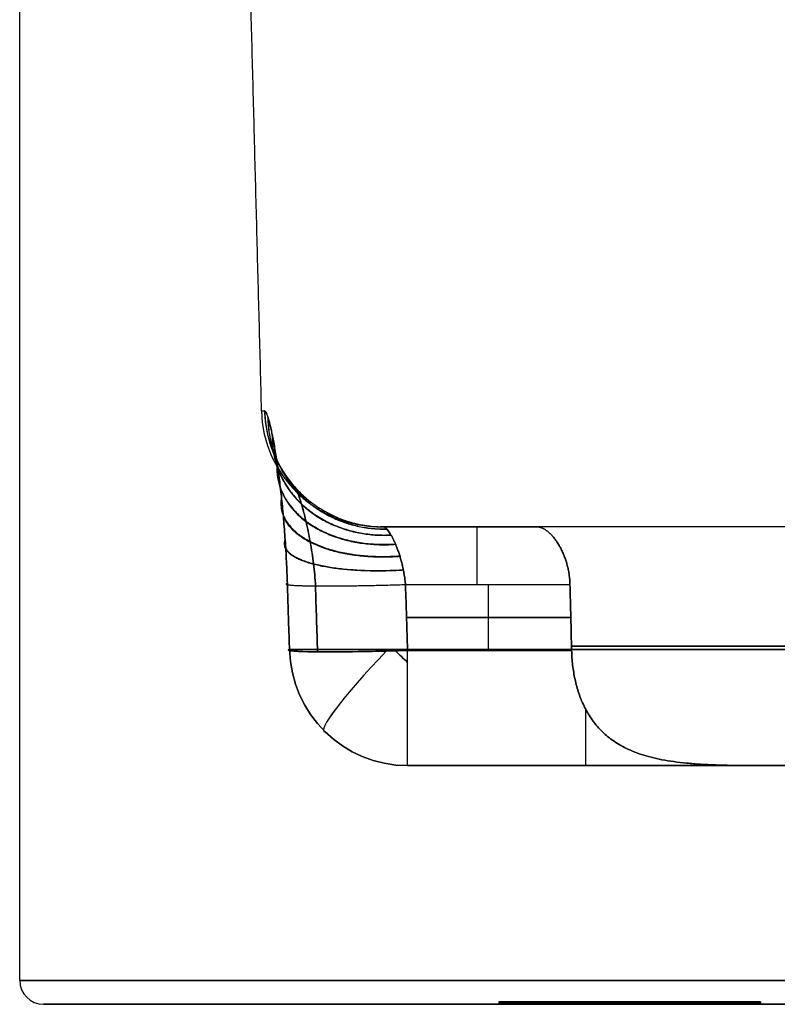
# Model space of a CAD drawing. Header units: centimetres. Extents: x -10 to 8.9, y -29.1 to -8.
# Tile 223 of 256: x 3.4 to 4, y -12.6 to -11.8. Entities that reach past the tile are written whole.
import ezdxf

# ---------------------------------------------------------------- set-up
doc = ezdxf.new("R2010")
doc.units = ezdxf.units.CM
doc.layers.add('Default', color=7, linetype='Continuous', true_color=0x000000)

msp = doc.modelspace()

# ---------------------------------------------------------------- linework, layer by layer
at = {"layer": 'Default'}
for p, q in [((4.60859, -12.235, 3.45), (3.68741, -12.235, 3.45)), ((3.77791, -12.33849, 3.30337), (3.77791, -12.28326, 3.3053)), ((3.77791, -12.33849, 3.59663), (3.77791, -12.28326, 3.5947)), ((3.84682, -12.31087, 3.30433), (3.70916, -12.31087, 3.30433)), ((3.70916, -12.31087, 3.59567), (3.84682, -12.31087, 3.59567)), ((5.20343, -12.435, 4.44327), (4.00027, -12.435, 4.44327)), ((4.30515, -12.435, 2.45673), (4.00027, -12.435, 2.45673)), ((3.8501, -12.63395, 3.6633), (3.7864, -12.63395, 3.6633)), ((3.7864, -12.63395, 3.6633), (3.7869, -12.63395, 3.6966)), ((3.78665, -12.6329, 3.67995), (3.78665, -12.635, 3.67995)), ((3.7869, -12.63395, 3.6966), (3.8505, -12.63395, 3.6966)), ((3.81825, -12.6329, 3.6633), (3.81825, -12.635, 3.6633)), ((3.8187, -12.6329, 3.6966), (3.8187, -12.635, 3.6966)), ((3.8504, -12.63395, 3.45), (3.8501, -12.63395, 3.6633)), ((3.85015, -12.6329, 3.62931), (3.88938, -12.6329, 3.62931)), ((3.85025, -12.6329, 3.55665), (3.85025, -12.635, 3.55665)), ((3.8893, -12.63395, 3.45), (3.8504, -12.63395, 3.45)), ((3.8505, -12.6329, 3.70615), (3.8505, -12.635, 3.70615)), ((3.8505, -12.63395, 3.6966), (3.8505, -12.63395, 3.7157)), ((3.86985, -12.6329, 3.45), (3.86985, -12.635, 3.45)), ((3.8894, -12.63395, 3.6633), (3.8893, -12.63395, 3.45)), ((3.88935, -12.6329, 3.55665), (3.88935, -12.635, 3.55665)), ((3.8894, -12.63395, 3.6966), (3.9933, -12.63395, 3.6966)), ((3.9933, -12.63395, 3.6633), (3.8894, -12.63395, 3.6633)), ((3.89605, -12.6329, 3.6633), (3.89605, -12.6329, 3.6966)), ((3.89605, -12.6329, 3.75177), (3.89605, -12.6329, 3.7996)), ((3.94135, -12.6329, 3.6966), (3.94135, -12.635, 3.6966)), ((3.94135, -12.6329, 3.6633), (3.94135, -12.635, 3.6633)), ((3.9933, -12.6329, 3.67995), (3.9933, -12.635, 3.67995)), ((3.9933, -12.63395, 3.6966), (3.9933, -12.63395, 3.6633)), ((4.0057, -12.6329, 3.78465), (4.0057, -12.635, 3.78465)), ((4.0057, -12.63395, 3.8019), (4.0057, -12.63395, 3.7674))]:
    msp.add_line(p, q, dxfattribs=at)
at = {"layer": 'Default', "extrusion": (1.55274e-06, 1, 4.91712e-29)}
msp.add_arc((-5.45002, 3.45, -12.13761), 1.86256, 0, 3.08087, dxfattribs=at)
at = {"layer": 'Default', "extrusion": (0, -1, 0)}
for centre, radius, start, end in [((5.45, 3.45, 12.13762), 1.86256, 180, 183.08087), ((4.05, 3.45, 12.235), 0.25, 22.26715, 157.73285), ((5.45, 3.45, 12.435), 1.75736, 188.06559, 261.93441), ((5.45, 3.45, 12.435), 1.75736, 98.06559, 171.93441), ((5.45, 3.45, 12.435), 1.75736, 188.06559, 261.93441), ((5.45, 3.45, 12.435), 1.75736, 98.06559, 171.93441), ((5.45, 3.45, 12.615), 2.065, 180, 180.42857), ((5.45, 3.45, 12.615), 2.065, 0, 180), ((5.45, 3.45, 12.615), 2.065, 180.42857, 244.80928), ((5.45, 3.45, 12.635), 2.045, 295.19072, 180.42857), ((5.45, 3.45, 12.635), 2.045, 180.42857, 244.80928)]:
    msp.add_arc(centre, radius, start, end, dxfattribs=at)
at = {"layer": 'Default', "extrusion": (-0.008238, 0, 0.999966)}
msp.add_arc((3.71564, -12.135, 3.40499), 0.1, 181.5, 269.99963, dxfattribs=at)
at = {"layer": 'Default', "extrusion": (0.053745, -7.95634e-08, 0.998555)}
msp.add_arc((-12.13499, -3.49413, 3.73793), 0.1, 91.50009, 179.99973, dxfattribs=at)
at = {"layer": 'Default', "extrusion": (-0.053746, -1.70886e-06, 0.998555)}
msp.add_arc((12.13512, 3.86457, 3.15212), 0.1, 271.49818, 359.9978, dxfattribs=at)
at = {"layer": 'Default', "extrusion": (0, 1, 0)}
for centre, radius, start, end in [((-5.45022, 3.45, -12.235), 1.76282, 356.91953, 3.08049), ((-4.05, 3.45, -12.235), 0.25, 202.26715, 337.73285), ((-5.45, 3.45, -12.33762), 1.85732, 8.06559, 81.93441), ((-5.45, 3.45, -12.33762), 1.85732, 278.06559, 351.93441), ((-4.05, 3.45, -12.335), 0.25, 35.87591, 144.12409), ((-4.05, 3.45, -12.335), 0.25, 215.87591, 324.12409), ((-4.05, 3.45, -12.435), 0.25, 80.4965, 99.5035), ((-4.05, 3.45, -12.435), 0.25, 260.4965, 279.5035), ((-5.45, 3.45, -12.635), 2.045, 359.57143, 244.80928), ((-5.45, 3.45, -12.635), 2.045, 295.19072, 359.57143)]:
    msp.add_arc(centre, radius, start, end, dxfattribs=at)
at = {"layer": 'Default', "extrusion": (-1, 0, 0)}
for centre, radius, start, end in [((12.285, 3.35527, -3.76804), 0.05, 180.00001, 268), ((12.335, 3.20343, -3.71003), 0.1, 0, 88), ((12.335, 3.20343, -3.85937), 0.1, 0, 58.00778)]:
    msp.add_arc(centre, radius, start, end, dxfattribs=at)
at = {"layer": 'Default', "extrusion": (1, 0, 0)}
for centre, radius, start, end in [((-12.285, 3.54473, 3.76804), 0.05, 0.00001, 88), ((-12.335, 3.69657, 3.71003), 0.1, 180, 268), ((-12.335, 3.69657, 3.85937), 0.1, 180, 238.00779)]:
    msp.add_arc(centre, radius, start, end, dxfattribs=at)
at = {"layer": 'Default', "extrusion": (0.031313, -0.998901, 0.034882)}
msp.add_arc((3.32172, 3.26021, 12.51126), 0.1, 172.0024, 269.93756, dxfattribs=at)
at = {"layer": 'Default', "extrusion": (-0.031313, 0.998901, 0.034882)}
msp.add_arc((-3.32172, 3.6356, -12.27058), 0.1, 352.0024, 89.93754, dxfattribs=at)
at = {"layer": 'Default', "extrusion": (-0.031362, 0.998899, -0.034882)}
msp.add_arc((-3.32112, 3.2602, -12.56672), 0.1, 270.06275, 8.06775, dxfattribs=at)
at = {"layer": 'Default', "extrusion": (0.031362, -0.998899, -0.034882)}
msp.add_arc((3.32112, 3.6356, 12.32603), 0.1, 90.06275, 188.06775, dxfattribs=at)
at = {"layer": 'Default', "extrusion": (0.140307, -1.37378e-10, -0.990108)}
msp.add_arc((-12.335, 4.12279, -2.6512), 0.1, 180, 268.5, dxfattribs=at)
at = {"layer": 'Default', "extrusion": (0.140307, 4.95898e-12, 0.990108)}
msp.add_arc((-12.335, -3.15467, 4.18054), 0.1, 91.5, 180, dxfattribs=at)
at = {"layer": 'Default', "extrusion": (0.709216, -0.69779, 0.100502)}
msp.add_arc((-6.19071, 2.05198, 11.56041), 0.1, 98.84556, 185.64721, dxfattribs=at)
at = {"layer": 'Default', "extrusion": (-0.709216, 0.69779, 0.100502)}
msp.add_arc((6.19071, 4.81309, -10.86694), 0.1, 278.84556, 5.64721, dxfattribs=at)
at = {"layer": 'Default', "extrusion": (0.690888, 0.716302, 0.097905)}
msp.add_arc((-11.23357, 3.8051, -5.95874), 0.1, 87.31863, 95.3914, dxfattribs=at)
at = {"layer": 'Default', "extrusion": (0.690888, 0.716302, -0.097905)}
msp.add_arc((-11.23357, 3.06175, -6.63428), 0.1, 264.6086, 272.68137, dxfattribs=at)
at = {"layer": 'Default', "extrusion": (-0.00748, -1.28133e-14, 0.999972)}
msp.add_arc((3.43065, -12.615, 3.40914), 0.02, 180, 270, dxfattribs=at)
at = {"layer": 'Default'}
for points, degree in [([(3.385, -12.615, 3.45), (3.385, -11.535, 3.45), (3.385, -10.455, 3.45)], 2), ([(3.55726, -10.985, 3.45), (3.57235, -11.56131, 3.45), (3.58744, -12.13762, 3.45)], 2), ([(3.59013, -12.13762, 3.5501), (3.59032, -12.13762, 3.55353), (3.59071, -12.13783, 3.56037), (3.59137, -12.13878, 3.57067), (3.59211, -12.14037, 3.58091), (3.59291, -12.1426, 3.59104), (3.59377, -12.14545, 3.60101), (3.59468, -12.14892, 3.61076), (3.59563, -12.15298, 3.62023), (3.59662, -12.1576, 3.62939), (3.59763, -12.16277, 3.63817), (3.59865, -12.16845, 3.64656), (3.59967, -12.17461, 3.6545), (3.60069, -12.1812, 3.66198), (3.60169, -12.18821, 3.66896), (3.60266, -12.19559, 3.67542), (3.60359, -12.20331, 3.68135), (3.60449, -12.21134, 3.68673), (3.60533, -12.21965, 3.69154), (3.60612, -12.22819, 3.69577), (3.60684, -12.23691, 3.69941), (3.60749, -12.2458, 3.70246), (3.60806, -12.25483, 3.7049), (3.60856, -12.26397, 3.70675), (3.60898, -12.27317, 3.708), (3.6092, -12.27931, 3.70843), (3.6093, -12.28238, 3.70854)], 3), ([(3.6093, -12.28238, 3.19146), (3.6092, -12.27931, 3.19157), (3.60898, -12.27318, 3.192), (3.60856, -12.264, 3.19324), (3.60807, -12.25489, 3.19508), (3.60749, -12.24589, 3.19752), (3.60685, -12.23703, 3.20055), (3.60613, -12.22835, 3.20416), (3.60535, -12.21986, 3.20835), (3.60452, -12.21159, 3.21312), (3.60363, -12.20359, 3.21846), (3.60269, -12.19588, 3.22435), (3.60172, -12.1885, 3.23078), (3.60073, -12.18149, 3.23772), (3.59971, -12.17488, 3.24517), (3.59869, -12.16871, 3.25308), (3.59767, -12.16302, 3.26143), (3.59667, -12.15784, 3.27018), (3.59568, -12.1532, 3.2793), (3.59473, -12.14912, 3.28874), (3.59382, -12.14562, 3.29847), (3.59295, -12.14272, 3.30845), (3.59214, -12.14045, 3.31864), (3.5914, -12.13882, 3.32899), (3.59072, -12.13784, 3.33943), (3.59032, -12.13762, 3.3464), (3.59013, -12.13762, 3.3499)], 3), ([(3.68995, -12.235, 3.54473), (3.69016, -12.235, 3.54604), (3.69062, -12.2351, 3.54867), (3.69142, -12.23557, 3.55263), (3.69233, -12.23637, 3.55658), (3.69332, -12.23749, 3.56048), (3.6944, -12.23893, 3.56431), (3.69555, -12.24069, 3.56803), (3.69675, -12.24277, 3.57161), (3.698, -12.24515, 3.57503), (3.69926, -12.24781, 3.57824), (3.7005, -12.25072, 3.58121), (3.70172, -12.25386, 3.58392), (3.70289, -12.25718, 3.58635), (3.70398, -12.26067, 3.58848), (3.70498, -12.26428, 3.59029), (3.70589, -12.26798, 3.5918), (3.70667, -12.27176, 3.593), (3.70734, -12.27558, 3.59389), (3.7079, -12.27943, 3.59447), (3.70818, -12.28198, 3.59466), (3.70829, -12.28326, 3.5947)], 3), ([(3.68995, -12.235, 3.54473), (3.7543, -12.235, 3.54473), (3.81864, -12.235, 3.54473)], 2), ([(3.81864, -12.235, 3.35527), (3.7543, -12.235, 3.35527), (3.68995, -12.235, 3.35527)], 2), ([(3.70829, -12.28326, 3.3053), (3.70818, -12.28198, 3.30534), (3.7079, -12.27942, 3.30553), (3.70734, -12.27558, 3.30611), (3.70667, -12.27176, 3.307), (3.70588, -12.26798, 3.3082), (3.70498, -12.26427, 3.30971), (3.70398, -12.26067, 3.31153), (3.70289, -12.25718, 3.31366), (3.70172, -12.25385, 3.31608), (3.7005, -12.25072, 3.31879), (3.69926, -12.2478, 3.32177), (3.698, -12.24515, 3.32498), (3.69675, -12.24277, 3.32839), (3.69555, -12.24069, 3.33198), (3.6944, -12.23893, 3.33569), (3.69332, -12.23749, 3.33952), (3.69233, -12.23637, 3.34342), (3.69142, -12.23557, 3.34737), (3.69062, -12.2351, 3.35133), (3.69016, -12.235, 3.35396), (3.68995, -12.235, 3.35527)], 3), ([(3.81864, -12.235, 3.54473), (3.81921, -12.235, 3.54612), (3.82038, -12.23511, 3.54891), (3.82225, -12.23565, 3.55314), (3.82421, -12.23655, 3.55735), (3.82621, -12.23782, 3.56146), (3.82825, -12.23944, 3.56547), (3.8303, -12.2414, 3.56933), (3.83233, -12.24367, 3.57298), (3.83429, -12.24622, 3.57639), (3.83617, -12.24903, 3.57955), (3.83794, -12.25206, 3.58242), (3.83957, -12.25525, 3.58498), (3.84102, -12.25855, 3.58722), (3.84231, -12.26196, 3.58916), (3.84342, -12.26545, 3.5908), (3.84434, -12.26897, 3.59214), (3.84507, -12.27253, 3.5932), (3.84562, -12.27612, 3.59398), (3.84599, -12.27971, 3.59449), (3.8461, -12.28208, 3.59466), (3.84613, -12.28326, 3.5947)], 3), ([(3.84613, -12.28326, 3.3053), (3.8461, -12.28208, 3.30534), (3.84599, -12.27971, 3.30551), (3.84562, -12.27612, 3.30602), (3.84507, -12.27253, 3.3068), (3.84434, -12.26897, 3.30786), (3.84342, -12.26545, 3.3092), (3.84231, -12.26196, 3.31084), (3.84102, -12.25855, 3.31278), (3.83957, -12.25525, 3.31502), (3.83794, -12.25206, 3.31758), (3.83617, -12.24903, 3.32045), (3.83429, -12.24622, 3.32361), (3.83233, -12.24367, 3.32702), (3.8303, -12.2414, 3.33067), (3.82825, -12.23944, 3.33453), (3.82621, -12.23782, 3.33854), (3.82421, -12.23655, 3.34265), (3.82225, -12.23565, 3.34686), (3.82038, -12.23511, 3.35109), (3.81921, -12.235, 3.35388), (3.81864, -12.235, 3.35527)], 3), ([(3.6093, -12.28238, 3.70854), (3.60949, -12.28852, 3.70877), (3.60988, -12.30079, 3.70923), (3.61047, -12.31921, 3.70991), (3.61086, -12.33148, 3.71037), (3.61105, -12.33762, 3.71059)], 3), ([(3.61105, -12.33762, 3.18941), (3.61086, -12.33148, 3.18963), (3.61047, -12.31921, 3.19009), (3.60988, -12.30079, 3.19077), (3.60949, -12.28852, 3.19123), (3.6093, -12.28238, 3.19146)], 3), ([(3.70829, -12.28326, 3.3053), (3.77721, -12.28326, 3.3053), (3.84613, -12.28326, 3.3053)], 2), ([(3.71003, -12.33849, 3.30337), (3.70983, -12.33236, 3.30358), (3.70945, -12.32008, 3.30401), (3.70887, -12.30167, 3.30466), (3.70849, -12.28939, 3.30508), (3.70829, -12.28326, 3.3053)], 3), ([(3.70829, -12.28326, 3.5947), (3.77721, -12.28326, 3.5947), (3.84613, -12.28326, 3.5947)], 2), ([(3.70829, -12.28326, 3.5947), (3.70849, -12.28939, 3.59492), (3.70887, -12.30167, 3.59534), (3.70945, -12.32008, 3.59599), (3.70983, -12.33236, 3.59642), (3.71003, -12.33849, 3.59663)], 3), ([(3.84752, -12.33849, 3.30337), (3.84705, -12.32008, 3.30401), (3.84659, -12.30167, 3.30466), (3.84613, -12.28326, 3.3053)], 3), ([(3.84613, -12.28326, 3.5947), (3.84659, -12.30167, 3.59534), (3.84705, -12.32008, 3.59599), (3.84752, -12.33849, 3.59663)], 3), ([(3.63286, -12.28442, 3.62916), (3.63343, -12.30283, 3.6298), (3.63401, -12.32124, 3.63045), (3.63459, -12.33966, 3.63109)], 3), ([(3.63459, -12.33966, 3.26891), (3.63401, -12.32124, 3.26955), (3.63343, -12.30283, 3.2702), (3.63286, -12.28442, 3.27084)], 3), ([(3.84752, -12.33849, 3.30337), (3.77877, -12.33849, 3.30337), (3.71003, -12.33849, 3.30337)], 2), ([(3.71003, -12.33849, 3.59663), (3.77877, -12.33849, 3.59663), (3.84752, -12.33849, 3.59663)], 2), ([(3.84752, -12.33849, 3.59663), (3.84757, -12.34055, 3.5967), (3.84776, -12.34465, 3.59697), (3.84834, -12.35077, 3.59776), (3.84919, -12.35681, 3.59891), (3.85032, -12.36277, 3.60044), (3.85175, -12.3686, 3.60232), (3.85349, -12.37431, 3.60455), (3.85554, -12.37985, 3.60712), (3.85791, -12.38522, 3.61002), (3.86063, -12.3904, 3.61324), (3.86372, -12.39535, 3.61676), (3.86721, -12.4001, 3.62058), (3.87111, -12.40459, 3.62467), (3.87548, -12.40884, 3.62904), (3.88034, -12.41281, 3.63366), (3.88575, -12.41651, 3.63853), (3.89177, -12.4199, 3.64361), (3.89846, -12.42298, 3.6489), (3.90587, -12.42572, 3.65435), (3.91405, -12.42809, 3.65989), (3.92308, -12.4301, 3.66548), (3.93297, -12.43174, 3.67102), (3.94376, -12.433, 3.67642), (3.95546, -12.43391, 3.68156), (3.96794, -12.4345, 3.68628), (3.98103, -12.43484, 3.69043), (3.99469, -12.43498, 3.69394), (4.004, -12.435, 3.69578), (4.00872, -12.435, 3.69657)], 3), ([(4.00872, -12.435, 3.20343), (4.004, -12.435, 3.20422), (3.99469, -12.43498, 3.20606), (3.98103, -12.43484, 3.20957), (3.96794, -12.4345, 3.21372), (3.95546, -12.43391, 3.21844), (3.94376, -12.433, 3.22358), (3.93297, -12.43174, 3.22898), (3.92308, -12.43011, 3.23452), (3.91406, -12.4281, 3.24011), (3.90587, -12.42572, 3.24565), (3.89846, -12.42298, 3.2511), (3.89177, -12.4199, 3.25639), (3.88575, -12.41651, 3.26147), (3.88034, -12.41281, 3.26634), (3.87548, -12.40884, 3.27096), (3.87111, -12.40459, 3.27533), (3.86721, -12.4001, 3.27942), (3.86372, -12.39535, 3.28324), (3.86063, -12.3904, 3.28676), (3.85791, -12.38522, 3.28998), (3.85554, -12.37985, 3.29288), (3.85349, -12.37431, 3.29545), (3.85175, -12.3686, 3.29768), (3.85032, -12.36277, 3.29956), (3.84919, -12.35681, 3.30109), (3.84834, -12.35077, 3.30224), (3.84776, -12.34465, 3.30303), (3.84757, -12.34055, 3.3033), (3.84752, -12.33849, 3.30337)], 3), ([(3.71003, -12.435, 3.69657), (3.85937, -12.435, 3.69657), (4.00872, -12.435, 3.69657)], 2), ([(4.00872, -12.435, 3.20343), (3.85937, -12.435, 3.20343), (3.71003, -12.435, 3.20343)], 2), ([(3.7864, -12.6329, 3.6633), (3.7864, -12.63395, 3.6633), (3.7864, -12.635, 3.6633)], 2), ([(3.8501, -12.6329, 3.6633), (3.82887, -12.6329, 3.6633), (3.80763, -12.6329, 3.6633), (3.7864, -12.6329, 3.6633)], 3), ([(3.7864, -12.6329, 3.6633), (3.78657, -12.6329, 3.6744), (3.78673, -12.6329, 3.6855), (3.7869, -12.6329, 3.6966)], 3), ([(3.8501, -12.635, 3.6633), (3.82887, -12.635, 3.6633), (3.80763, -12.635, 3.6633), (3.7864, -12.635, 3.6633)], 3), ([(3.7864, -12.635, 3.6633), (3.78657, -12.635, 3.6744), (3.78673, -12.635, 3.6855), (3.7869, -12.635, 3.6966)], 3), ([(3.7869, -12.6329, 3.6966), (3.7869, -12.63395, 3.6966), (3.7869, -12.635, 3.6966)], 2), ([(3.7869, -12.6329, 3.6966), (3.8081, -12.6329, 3.6966), (3.8293, -12.6329, 3.6966), (3.8505, -12.6329, 3.6966)], 3), ([(3.7869, -12.635, 3.6966), (3.8081, -12.635, 3.6966), (3.8293, -12.635, 3.6966), (3.8505, -12.635, 3.6966)], 3), ([(3.8501, -12.6329, 3.6633), (3.8501, -12.63395, 3.6633), (3.8501, -12.635, 3.6633)], 2), ([(3.8504, -12.6329, 3.45), (3.8503, -12.6329, 3.5211), (3.8502, -12.6329, 3.5922), (3.8501, -12.6329, 3.6633)], 3), ([(3.8504, -12.635, 3.45), (3.8503, -12.635, 3.5211), (3.8502, -12.635, 3.5922), (3.8501, -12.635, 3.6633)], 3), ([(3.8504, -12.635, 3.45), (3.8504, -12.63395, 3.45), (3.8504, -12.6329, 3.45)], 2), ([(3.8893, -12.6329, 3.45), (3.87633, -12.6329, 3.45), (3.86337, -12.6329, 3.45), (3.8504, -12.6329, 3.45)], 3), ([(3.8893, -12.635, 3.45), (3.87633, -12.635, 3.45), (3.86337, -12.635, 3.45), (3.8504, -12.635, 3.45)], 3), ([(3.8505, -12.6329, 3.6966), (3.8505, -12.63395, 3.6966), (3.8505, -12.635, 3.6966)], 2), ([(3.8505, -12.6329, 3.7157), (3.8505, -12.63395, 3.7157), (3.8505, -12.635, 3.7157)], 2), ([(3.8505, -12.6329, 3.6966), (3.8505, -12.6329, 3.70297), (3.8505, -12.6329, 3.70933), (3.8505, -12.6329, 3.7157)], 3), ([(3.8505, -12.6329, 3.7157), (3.8505, -12.63395, 3.7157), (3.8505, -12.635, 3.7157)], 2), ([(3.8505, -12.635, 3.6966), (3.8505, -12.635, 3.70297), (3.8505, -12.635, 3.70933), (3.8505, -12.635, 3.7157)], 3), ([(3.86664, -12.6329, 3.77771), (3.86664, -12.63395, 3.77771), (3.86664, -12.635, 3.77771)], 2), ([(3.8893, -12.6329, 3.45), (3.8893, -12.63395, 3.45), (3.8893, -12.635, 3.45)], 2), ([(3.8894, -12.6329, 3.6633), (3.88937, -12.6329, 3.5922), (3.88933, -12.6329, 3.5211), (3.8893, -12.6329, 3.45)], 3), ([(3.8894, -12.635, 3.6633), (3.88937, -12.635, 3.5922), (3.88933, -12.635, 3.5211), (3.8893, -12.635, 3.45)], 3), ([(3.8894, -12.6329, 3.7129), (3.8894, -12.63395, 3.7129), (3.8894, -12.635, 3.7129)], 2), ([(3.8894, -12.6329, 3.6966), (3.8894, -12.63395, 3.6966), (3.8894, -12.635, 3.6966)], 2), ([(3.8894, -12.6329, 3.6966), (3.92403, -12.6329, 3.6966), (3.95867, -12.6329, 3.6966), (3.9933, -12.6329, 3.6966)], 3), ([(3.8894, -12.6329, 3.6633), (3.8894, -12.63395, 3.6633), (3.8894, -12.635, 3.6633)], 2), ([(3.9933, -12.6329, 3.6633), (3.95867, -12.6329, 3.6633), (3.92403, -12.6329, 3.6633), (3.8894, -12.6329, 3.6633)], 3), ([(3.8894, -12.6329, 3.7129), (3.8894, -12.6329, 3.7111), (3.8894, -12.6329, 3.70748), (3.8894, -12.6329, 3.70205), (3.8894, -12.6329, 3.69842), (3.8894, -12.6329, 3.6966)], 3), ([(3.8894, -12.6329, 3.7129), (3.8894, -12.63326, 3.7129), (3.8894, -12.63361, 3.7129)], 2), ([(3.8894, -12.6329, 3.6966), (3.8894, -12.63395, 3.6966), (3.8894, -12.635, 3.6966)], 2), ([(3.8894, -12.63307, 3.7129), (3.8894, -12.63403, 3.7129), (3.8894, -12.635, 3.7129)], 2), ([(3.8894, -12.63395, 3.7129), (3.8894, -12.63395, 3.70747), (3.8894, -12.63395, 3.70203), (3.8894, -12.63395, 3.6966)], 3), ([(3.9933, -12.635, 3.6633), (3.95867, -12.635, 3.6633), (3.92403, -12.635, 3.6633), (3.8894, -12.635, 3.6633)], 3), ([(3.8894, -12.635, 3.6966), (3.92403, -12.635, 3.6966), (3.95867, -12.635, 3.6966), (3.9933, -12.635, 3.6966)], 3), ([(3.8894, -12.635, 3.7129), (3.8894, -12.635, 3.7111), (3.8894, -12.635, 3.70748), (3.8894, -12.635, 3.70205), (3.8894, -12.635, 3.69842), (3.8894, -12.635, 3.6966)], 3), ([(3.90027, -12.6329, 3.75819), (3.90027, -12.63395, 3.75819), (3.90027, -12.635, 3.75819)], 2), ([(3.91913, -12.6329, 3.77104), (3.91913, -12.63395, 3.77104), (3.91913, -12.635, 3.77104)], 2), ([(3.9402, -12.6329, 3.8086), (3.9402, -12.63395, 3.8086), (3.9402, -12.635, 3.8086)], 2), ([(3.9402, -12.6329, 3.8086), (3.9402, -12.63395, 3.8086), (3.9402, -12.635, 3.8086)], 2), ([(3.9402, -12.6329, 3.8086), (3.9402, -12.63395, 3.8086), (3.9402, -12.635, 3.8086)], 2), ([(3.95166, -12.6329, 3.77561), (3.95166, -12.63395, 3.77561), (3.95166, -12.635, 3.77561)], 2), ([(3.96588, -12.6329, 3.8079), (3.96588, -12.63395, 3.8079), (3.96588, -12.635, 3.8079)], 2), ([(3.97958, -12.6329, 3.77313), (3.97958, -12.63395, 3.77313), (3.97958, -12.635, 3.77313)], 2), ([(3.9933, -12.6329, 3.6966), (3.9933, -12.63395, 3.6966), (3.9933, -12.635, 3.6966)], 2), ([(3.9933, -12.6329, 3.6633), (3.9933, -12.63395, 3.6633), (3.9933, -12.635, 3.6633)], 2), ([(3.9933, -12.6329, 3.6966), (3.9933, -12.6329, 3.6855), (3.9933, -12.6329, 3.6744), (3.9933, -12.6329, 3.6633)], 3), ([(3.9933, -12.635, 3.6966), (3.9933, -12.635, 3.6855), (3.9933, -12.635, 3.6744), (3.9933, -12.635, 3.6633)], 3), ([(4.0057, -12.6329, 3.8019), (4.0057, -12.63395, 3.8019), (4.0057, -12.635, 3.8019)], 2), ([(4.0057, -12.6329, 3.7674), (4.0057, -12.63395, 3.7674), (4.0057, -12.635, 3.7674)], 2), ([(4.0057, -12.6329, 3.8019), (4.0057, -12.6329, 3.7904), (4.0057, -12.6329, 3.7789), (4.0057, -12.6329, 3.7674)], 3), ([(4.0057, -12.6329, 3.8019), (4.0057, -12.63395, 3.8019), (4.0057, -12.635, 3.8019)], 2), ([(4.0057, -12.6329, 3.7674), (4.0057, -12.63395, 3.7674), (4.0057, -12.635, 3.7674)], 2), ([(4.0057, -12.635, 3.8019), (4.0057, -12.635, 3.7904), (4.0057, -12.635, 3.7789), (4.0057, -12.635, 3.7674)], 3)]:
    msp.add_open_spline(points, degree=degree, dxfattribs=at)
for points, weights in [([(3.59013, -12.13762, 3.5501), (3.59165, -12.19575, 3.55002), (3.63346, -12.235, 3.54777), (3.68995, -12.235, 3.54473)], [1.12914581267, 0.933952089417, 0.960023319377, 1.20735950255]), ([(3.59013, -12.13762, 3.3499), (3.59165, -12.19575, 3.34998), (3.63346, -12.235, 3.35223), (3.68995, -12.235, 3.35527)], [1.12914693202, 0.933952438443, 0.96002272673, 1.20735779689]), ([(3.59294, -12.14274, 3.5913), (3.59325, -12.19975, 3.57593), (3.63519, -12.23792, 3.56218), (3.69262, -12.23672, 3.55772)], [1.13782237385, 0.933238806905, 0.95641816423, 1.20736044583]), ([(3.59303, -12.14301, 3.30762), (3.5933, -12.19995, 3.32339), (3.63524, -12.23805, 3.33746), (3.69271, -12.23681, 3.34194)], [1.13813113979, 0.933216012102, 0.956291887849, 1.20735876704]), ([(3.59659, -12.15751, 3.62905), (3.59506, -12.20991, 3.59913), (3.63719, -12.24448, 3.57458), (3.69609, -12.24164, 3.56963)], [1.15117884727, 0.932355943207, 0.951083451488, 1.20736137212]), ([(3.59674, -12.15826, 3.26958), (3.59513, -12.21042, 3.30004), (3.63727, -12.2448, 3.32499), (3.69624, -12.24189, 3.32994)], [1.15177797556, 0.932322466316, 0.950849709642, 1.20735970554]), ([(3.60055, -12.18035, 3.66091), (3.59683, -12.22477, 3.61801), (3.63918, -12.25349, 3.58402), (3.69987, -12.24925, 3.57968)], [1.16737005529, 0.931592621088, 0.944923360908, 1.20736227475]), ([(3.6007, -12.1814, 3.23797), (3.59689, -12.22544, 3.28134), (3.63925, -12.25388, 3.31567), (3.70002, -12.24959, 3.31996)], [1.16804730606, 0.93156784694, 0.944672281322, 1.20736060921]), ([(3.60435, -12.21017, 3.68584), (3.59836, -12.24319, 3.63211), (3.64092, -12.26393, 3.59041), (3.70351, -12.25918, 3.58755)], [1.1843579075, 0.931104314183, 0.938772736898, 1.20736317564]), ([(3.60447, -12.21133, 3.21343), (3.59841, -12.24389, 3.26749), (3.64098, -12.26431, 3.30942), (3.70363, -12.25957, 3.31222)], [1.18493176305, 0.931093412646, 0.938569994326, 1.2073615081]), ([(3.60743, -12.24523, 3.70215), (3.59955, -12.26382, 3.64084), (3.64226, -12.27481, 3.59385), (3.70648, -12.27087, 3.59269)], [1.19882036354, 0.93090859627, 0.933756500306, 1.20736407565]), ([(3.60747, -12.24585, 3.19766), (3.59956, -12.26418, 3.25906), (3.64228, -12.275, 3.30611), (3.70652, -12.27108, 3.30725)], [1.199026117, 0.93090770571, 0.933686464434, 1.20736239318]), ([(3.6093, -12.28238, 3.70854), (3.6003, -12.28492, 3.64399), (3.6431, -12.2853, 3.59477), (3.70829, -12.28326, 3.5947)], [1.2073853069, 0.930878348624, 0.930871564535, 1.20736495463]), ([(3.60916, -12.28242, 3.19247), (3.60088, -12.28492, 3.25667), (3.64367, -12.28528, 3.30523), (3.70829, -12.28326, 3.3053)], [1.20179940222, 0.930891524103, 0.932746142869, 1.20736325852]), ([(3.6093, -12.28238, 3.19146), (3.60916, -12.28242, 3.19249), (3.60903, -12.28246, 3.19354), (3.60891, -12.2825, 3.19459)], [1.20703818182, 1.20130032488, 1.19568173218, 1.19018240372]), ([(3.61105, -12.33762, 3.71059), (3.60196, -12.34016, 3.64599), (3.64477, -12.34054, 3.5967), (3.71003, -12.33849, 3.59663)], [1.2077104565, 0.930763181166, 0.930763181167, 1.2077104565])]:
    msp.add_rational_spline(points, weights, degree=3, dxfattribs=at)
for points, knots in [([(3.61463, -12.20065, 3.54879), (3.61463, -12.20065, 3.54879), (3.61538, -12.20101, 3.5569), (3.61727, -12.20405, 3.57283), (3.62092, -12.21462, 3.59358), (3.62485, -12.22945, 3.60984), (3.62849, -12.24691, 3.6212), (3.63136, -12.26557, 3.6277), (3.63253, -12.27822, 3.62909), (3.6329, -12.28442, 3.62911), (3.6329, -12.28442, 3.62911)], [0, 0, 0, 0, 0, 0.173013, 0.34291, 0.508468, 0.673706, 0.838783, 1, 1, 1, 1, 1]), ([(3.6329, -12.28442, 3.27089), (3.6329, -12.28442, 3.27089), (3.63254, -12.27833, 3.27091), (3.6314, -12.2659, 3.27225), (3.62859, -12.24748, 3.27855), (3.625, -12.23008, 3.28964), (3.62106, -12.21507, 3.30576), (3.61733, -12.20418, 3.32665), (3.6154, -12.20102, 3.34288), (3.61463, -12.20065, 3.35121), (3.61463, -12.20065, 3.35121)], [0, 0, 0, 0, 0, 0.15844, 0.320494, 0.485075, 0.650534, 0.822369, 1, 1, 1, 1, 1]), ([(3.8505, -12.6329, 3.7157), (3.8505, -12.6329, 3.73706), (3.85782, -12.6329, 3.79061), (3.9136, -12.6329, 3.80863), (3.9402, -12.6329, 3.8086)], [-1.606192, -1.606192, -1.606192, -1.606192, -0.890794, 0, 0, 0, 0]), ([(3.8505, -12.63395, 3.7157), (3.8505, -12.63395, 3.73706), (3.85782, -12.63395, 3.79061), (3.9136, -12.63395, 3.80863), (3.9402, -12.63395, 3.8086)], [0.0100824, 0.0100824, 0.0100824, 0.0100824, 0.4465267, 0.9899749, 0.9899749, 0.9899749, 0.9899749]), ([(3.8505, -12.635, 3.7157), (3.8505, -12.635, 3.73706), (3.85782, -12.635, 3.79061), (3.9136, -12.635, 3.80863), (3.9402, -12.635, 3.8086)], [0, 0, 0, 0, 0.715398, 1.606192, 1.606192, 1.606192, 1.606192]), ([(4.0057, -12.6329, 3.7674), (3.99705, -12.6329, 3.76956), (3.97926, -12.6329, 3.77389), (3.95014, -12.6329, 3.77643), (3.92179, -12.6329, 3.77448), (3.89105, -12.6329, 3.75519), (3.8894, -12.6329, 3.72843), (3.8894, -12.6329, 3.7129)], [-1.635086, -1.635086, -1.635086, -1.635086, -1.356665, -1.064711, -0.722702, -0.485007, 0, 0, 0, 0]), ([(4.0057, -12.63395, 3.7674), (3.99705, -12.63395, 3.76956), (3.97926, -12.63395, 3.77389), (3.95014, -12.63395, 3.77643), (3.92179, -12.63395, 3.77448), (3.89105, -12.63395, 3.75519), (3.8894, -12.63395, 3.72843), (3.8894, -12.63395, 3.7129)], [0.0098924, 0.0098924, 0.0098924, 0.0098924, 0.1768117, 0.3518445, 0.5568862, 0.6993895, 0.9901615, 0.9901615, 0.9901615, 0.9901615]), ([(4.0057, -12.635, 3.7674), (3.99705, -12.635, 3.76956), (3.97926, -12.635, 3.77389), (3.95014, -12.635, 3.77643), (3.92179, -12.635, 3.77448), (3.89105, -12.635, 3.75519), (3.8894, -12.635, 3.72843), (3.8894, -12.635, 3.7129)], [0, 0, 0, 0, 0.278421, 0.570375, 0.912384, 1.150079, 1.635086, 1.635086, 1.635086, 1.635086]), ([(3.9402, -12.6329, 3.8086), (3.94876, -12.6329, 3.80859), (3.97076, -12.6329, 3.80828), (3.99264, -12.6329, 3.805), (4.0057, -12.6329, 3.8019)], [-0.6611062, -0.6611062, -0.6611062, -0.6611062, -0.4036558, 0, 0, 0, 0]), ([(3.9402, -12.63395, 3.8086), (3.94876, -12.63395, 3.80859), (3.97076, -12.63395, 3.80828), (3.99264, -12.63395, 3.805), (4.0057, -12.63395, 3.8019)], [0.0098115, 0.0098115, 0.0098115, 0.0098115, 0.3915937, 0.9901891, 0.9901891, 0.9901891, 0.9901891]), ([(3.9402, -12.635, 3.8086), (3.94876, -12.635, 3.80859), (3.97076, -12.635, 3.80828), (3.99264, -12.635, 3.805), (4.0057, -12.635, 3.8019)], [0, 0, 0, 0, 0.2574504, 0.6611062, 0.6611062, 0.6611062, 0.6611062])]:
    msp.add_open_spline(points, degree=3, knots=knots, dxfattribs=at)

doc.saveas('drawing.dxf')
